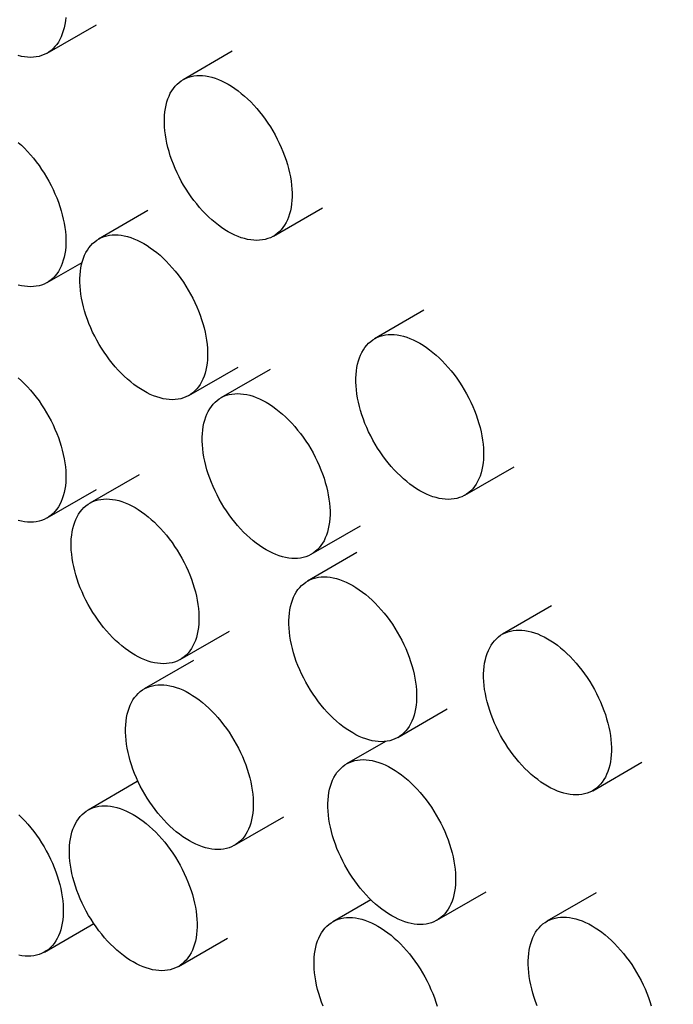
# Model space of a CAD drawing. Header units: millimetres. Extents: x 8 to 874, y 12 to 794.
# Tile 7 of 10: x 779 to 797, y 296 to 323. Entities that reach past the tile are written whole.
import ezdxf

# ---------------------------------------------------------------- set-up
doc = ezdxf.new("R2010")
doc.units = ezdxf.units.MM

msp = doc.modelspace()

# ---------------------------------------------------------------- linework, layer by layer
at = {"color": 7, "linetype": 'Continuous', "lineweight": 30}
for p, q in [((780.099, 322.279), (781.466, 323.068)), ((785.234, 322.329), (783.867, 321.54)), ((782.892, 317.909), (781.525, 317.12)), ((786.373, 317.2), (787.739, 317.989)), ((780.099, 315.914), (781.068, 316.474)), ((790.547, 315.143), (789.181, 314.354)), ((784.03, 312.781), (785.397, 313.57)), ((786.287, 313.504), (784.92, 312.715)), ((791.686, 310.014), (793.053, 310.803)), ((782.65, 310.582), (781.283, 309.793)), ((780.099, 309.382), (781.466, 310.171)), ((787.426, 308.375), (788.792, 309.164)), ((788.688, 308.42), (787.322, 307.631)), ((794.091, 306.943), (792.725, 306.154)), ((783.788, 305.453), (785.155, 306.242)), ((784.157, 305.427), (782.79, 304.638)), ((789.827, 303.292), (791.194, 304.081)), ((789.484, 303.181), (788.404, 302.558)), ((795.23, 301.814), (796.597, 302.603)), ((782.599, 302.066), (781.232, 301.277)), ((785.296, 300.298), (786.662, 301.087)), ((790.909, 298.218), (792.276, 299.007)), ((795.326, 298.979), (793.959, 298.19)), ((789.078, 298.788), (788.022, 298.178)), ((780.027, 297.338), (781.393, 298.127)), ((783.738, 296.937), (785.105, 297.726))]:
    msp.add_line(p, q, dxfattribs=at)
at = {"color": 7, "linetype": 'Continuous', "lineweight": 30, "flags": 128}
for points in [[(780.613, 323.272), (780.603, 323.172), (780.589, 323.076), (780.57, 322.984), (780.547, 322.896), (780.519, 322.811), (780.487, 322.731), (780.451, 322.656), (780.41, 322.585), (780.365, 322.519), (780.316, 322.459), (780.263, 322.403), (780.207, 322.353), (780.146, 322.309), (780.083, 322.27), (780.016, 322.237), (779.946, 322.21), (779.873, 322.189), (779.797, 322.174), (779.719, 322.165), (779.638, 322.162), (779.556, 322.165), (779.471, 322.174), (779.385, 322.189), (779.297, 322.211)], [(785.12, 317.324), (785.029, 317.379), (784.938, 317.44), (784.847, 317.506), (784.758, 317.577), (784.669, 317.652), (784.581, 317.732), (784.495, 317.816), (784.411, 317.905), (784.328, 317.997), (784.247, 318.093), (784.169, 318.193), (784.093, 318.295), (784.021, 318.401), (783.95, 318.508), (783.884, 318.619), (783.82, 318.731), (783.76, 318.845), (783.703, 318.96), (783.65, 319.076), (783.601, 319.194), (783.556, 319.311), (783.515, 319.429), (783.479, 319.547), (783.447, 319.664), (783.419, 319.78), (783.396, 319.896), (783.377, 320.009), (783.363, 320.122), (783.354, 320.232), (783.349, 320.34), (783.349, 320.445), (783.354, 320.548), (783.363, 320.647), (783.377, 320.743), (783.396, 320.835), (783.419, 320.924), (783.447, 321.008), (783.479, 321.088), (783.515, 321.164), (783.556, 321.234), (783.601, 321.3), (783.65, 321.361), (783.703, 321.416), (783.76, 321.466), (783.82, 321.51), (783.884, 321.549), (783.95, 321.582), (784.021, 321.609), (784.093, 321.63), (784.169, 321.645), (784.247, 321.654), (784.328, 321.657), (784.411, 321.654), (784.495, 321.645), (784.581, 321.63), (784.669, 321.609), (784.758, 321.582), (784.847, 321.549), (784.938, 321.51), (785.029, 321.466), (785.12, 321.416), (785.211, 321.36), (785.302, 321.3), (785.393, 321.234), (785.482, 321.163), (785.571, 321.088), (785.659, 321.008), (785.745, 320.924), (785.83, 320.835), (785.912, 320.743), (785.993, 320.647), (786.071, 320.547), (786.147, 320.445), (786.22, 320.339), (786.29, 320.232), (786.357, 320.121), (786.42, 320.009), (786.48, 319.895), (786.537, 319.78), (786.59, 319.664), (786.639, 319.546), (786.684, 319.429), (786.725, 319.311), (786.761, 319.193), (786.793, 319.076), (786.821, 318.96), (786.844, 318.844), (786.863, 318.731), (786.877, 318.618), (786.886, 318.508), (786.891, 318.4), (786.891, 318.295), (786.886, 318.192), (786.877, 318.093), (786.863, 317.997), (786.844, 317.905), (786.821, 317.816), (786.793, 317.732), (786.761, 317.652), (786.725, 317.576), (786.684, 317.506), (786.639, 317.44), (786.59, 317.379), (786.537, 317.324), (786.48, 317.274), (786.42, 317.23), (786.357, 317.191), (786.29, 317.158), (786.22, 317.131), (786.147, 317.11), (786.071, 317.095), (785.993, 317.086), (785.912, 317.083), (785.83, 317.086), (785.745, 317.095), (785.659, 317.11), (785.571, 317.131), (785.482, 317.158), (785.393, 317.191), (785.302, 317.23), (785.211, 317.274), (785.12, 317.324)], [(779.297, 319.802), (779.385, 319.722), (779.471, 319.638), (779.556, 319.549), (779.638, 319.457), (779.719, 319.361), (779.797, 319.261), (779.873, 319.159), (779.946, 319.054), (780.016, 318.946), (780.083, 318.835), (780.146, 318.723), (780.207, 318.609), (780.263, 318.494), (780.316, 318.378), (780.365, 318.261), (780.41, 318.143), (780.451, 318.025), (780.487, 317.907), (780.519, 317.79), (780.547, 317.674), (780.57, 317.559), (780.589, 317.445), (780.603, 317.333), (780.613, 317.222), (780.617, 317.114), (780.617, 317.009), (780.613, 316.907), (780.603, 316.807), (780.589, 316.711), (780.57, 316.619), (780.547, 316.53), (780.519, 316.446), (780.487, 316.366), (780.451, 316.291), (780.41, 316.22), (780.365, 316.154), (780.316, 316.093), (780.263, 316.038), (780.207, 315.988), (780.146, 315.944), (780.083, 315.905), (780.016, 315.872), (779.946, 315.845), (779.873, 315.824), (779.797, 315.809), (779.719, 315.8), (779.638, 315.797), (779.556, 315.8), (779.471, 315.809), (779.385, 315.824), (779.297, 315.845)], [(782.777, 312.905), (782.686, 312.96), (782.595, 313.021), (782.505, 313.086), (782.415, 313.157), (782.326, 313.233), (782.239, 313.313), (782.152, 313.397), (782.068, 313.485), (781.985, 313.578), (781.905, 313.674), (781.827, 313.773), (781.751, 313.876), (781.678, 313.981), (781.608, 314.089), (781.541, 314.199), (781.477, 314.311), (781.417, 314.425), (781.36, 314.541), (781.308, 314.657), (781.259, 314.774), (781.214, 314.892), (781.173, 315.01), (781.136, 315.127), (781.104, 315.244), (781.076, 315.361), (781.053, 315.476), (781.034, 315.59), (781.02, 315.702), (781.011, 315.812), (781.006, 315.92), (781.006, 316.026), (781.011, 316.128), (781.02, 316.228), (781.034, 316.324), (781.053, 316.416), (781.076, 316.504), (781.104, 316.589), (781.136, 316.669), (781.173, 316.744), (781.214, 316.815), (781.259, 316.881), (781.308, 316.941), (781.36, 316.997), (781.417, 317.047), (781.477, 317.091), (781.541, 317.13), (781.608, 317.162), (781.678, 317.19), (781.751, 317.211), (781.827, 317.226), (781.905, 317.235), (781.985, 317.238), (782.068, 317.235), (782.152, 317.226), (782.239, 317.211), (782.326, 317.189), (782.415, 317.162), (782.505, 317.129), (782.595, 317.091), (782.686, 317.046), (782.777, 316.996), (782.869, 316.941), (782.96, 316.88), (783.05, 316.815), (783.14, 316.744), (783.229, 316.669), (783.316, 316.589), (783.402, 316.504), (783.487, 316.416), (783.57, 316.323), (783.65, 316.227), (783.728, 316.128), (783.804, 316.025), (783.877, 315.92), (783.947, 315.812), (784.014, 315.702), (784.078, 315.59), (784.138, 315.476), (784.195, 315.36), (784.247, 315.244), (784.296, 315.127), (784.341, 315.009), (784.382, 314.892), (784.419, 314.774), (784.451, 314.657), (784.479, 314.54), (784.502, 314.425), (784.52, 314.311), (784.534, 314.199), (784.544, 314.089), (784.549, 313.981), (784.549, 313.875), (784.544, 313.773), (784.534, 313.674), (784.52, 313.578), (784.502, 313.485), (784.479, 313.397), (784.451, 313.312), (784.419, 313.232), (784.382, 313.157), (784.341, 313.086), (784.296, 313.021), (784.247, 312.96), (784.195, 312.905), (784.138, 312.855), (784.078, 312.81), (784.014, 312.772), (783.947, 312.739), (783.877, 312.712), (783.804, 312.691), (783.728, 312.675), (783.65, 312.666), (783.57, 312.663), (783.487, 312.666), (783.402, 312.675), (783.316, 312.691), (783.229, 312.712), (783.14, 312.739), (783.05, 312.772), (782.96, 312.81), (782.869, 312.855), (782.777, 312.905)], [(790.433, 310.138), (790.342, 310.193), (790.251, 310.254), (790.161, 310.32), (790.071, 310.39), (789.982, 310.466), (789.895, 310.546), (789.808, 310.63), (789.724, 310.719), (789.641, 310.811), (789.561, 310.907), (789.483, 311.006), (789.407, 311.109), (789.334, 311.214), (789.264, 311.322), (789.197, 311.432), (789.133, 311.544), (789.073, 311.658), (789.016, 311.774), (788.963, 311.89), (788.914, 312.007), (788.87, 312.125), (788.829, 312.243), (788.792, 312.36), (788.76, 312.477), (788.732, 312.594), (788.709, 312.709), (788.69, 312.823), (788.676, 312.935), (788.667, 313.045), (788.662, 313.153), (788.662, 313.259), (788.667, 313.361), (788.676, 313.461), (788.69, 313.557), (788.709, 313.649), (788.732, 313.737), (788.76, 313.822), (788.792, 313.902), (788.829, 313.977), (788.87, 314.048), (788.914, 314.114), (788.963, 314.174), (789.016, 314.23), (789.073, 314.28), (789.133, 314.324), (789.197, 314.363), (789.264, 314.395), (789.334, 314.423), (789.407, 314.444), (789.483, 314.459), (789.561, 314.468), (789.641, 314.471), (789.724, 314.468), (789.808, 314.459), (789.895, 314.444), (789.982, 314.422), (790.071, 314.395), (790.161, 314.362), (790.251, 314.324), (790.342, 314.279), (790.433, 314.229), (790.525, 314.174), (790.616, 314.113), (790.706, 314.048), (790.796, 313.977), (790.885, 313.902), (790.972, 313.822), (791.058, 313.737), (791.143, 313.649), (791.225, 313.556), (791.306, 313.46), (791.384, 313.361), (791.46, 313.258), (791.533, 313.153), (791.603, 313.045), (791.67, 312.935), (791.734, 312.823), (791.794, 312.709), (791.85, 312.594), (791.903, 312.477), (791.952, 312.36), (791.997, 312.242), (792.038, 312.125), (792.075, 312.007), (792.107, 311.89), (792.134, 311.773), (792.158, 311.658), (792.176, 311.544), (792.19, 311.432), (792.2, 311.322), (792.204, 311.214), (792.204, 311.108), (792.2, 311.006), (792.19, 310.907), (792.176, 310.811), (792.158, 310.718), (792.134, 310.63), (792.107, 310.545), (792.075, 310.465), (792.038, 310.39), (791.997, 310.319), (791.952, 310.254), (791.903, 310.193), (791.85, 310.138), (791.794, 310.088), (791.734, 310.043), (791.67, 310.005), (791.603, 309.972), (791.533, 309.945), (791.46, 309.924), (791.384, 309.908), (791.306, 309.899), (791.225, 309.896), (791.143, 309.899), (791.058, 309.908), (790.972, 309.924), (790.885, 309.945), (790.796, 309.972), (790.706, 310.005), (790.616, 310.043), (790.525, 310.088), (790.433, 310.138)], [(779.297, 313.27), (779.385, 313.19), (779.471, 313.105), (779.556, 313.017), (779.638, 312.925), (779.719, 312.829), (779.797, 312.729), (779.873, 312.627), (779.946, 312.521), (780.016, 312.413), (780.083, 312.303), (780.146, 312.191), (780.207, 312.077), (780.263, 311.962), (780.316, 311.845), (780.365, 311.728), (780.41, 311.611), (780.451, 311.493), (780.487, 311.375), (780.519, 311.258), (780.547, 311.142), (780.57, 311.026), (780.589, 310.912), (780.603, 310.8), (780.613, 310.69), (780.617, 310.582), (780.617, 310.477), (780.613, 310.374), (780.603, 310.275), (780.589, 310.179), (780.57, 310.086), (780.547, 309.998), (780.519, 309.914), (780.487, 309.834), (780.451, 309.758), (780.41, 309.688), (780.365, 309.622), (780.316, 309.561), (780.263, 309.506), (780.207, 309.456), (780.146, 309.412), (780.083, 309.373), (780.016, 309.34), (779.946, 309.313), (779.873, 309.292), (779.797, 309.277), (779.719, 309.268), (779.638, 309.265), (779.556, 309.268), (779.471, 309.277), (779.385, 309.292), (779.297, 309.313)], [(786.173, 308.499), (786.082, 308.554), (785.991, 308.615), (785.9, 308.681), (785.811, 308.751), (785.722, 308.827), (785.634, 308.907), (785.548, 308.991), (785.464, 309.08), (785.381, 309.172), (785.3, 309.268), (785.222, 309.367), (785.146, 309.47), (785.073, 309.575), (785.003, 309.683), (784.936, 309.793), (784.873, 309.906), (784.813, 310.02), (784.756, 310.135), (784.703, 310.251), (784.654, 310.368), (784.609, 310.486), (784.568, 310.604), (784.532, 310.721), (784.5, 310.839), (784.472, 310.955), (784.449, 311.07), (784.43, 311.184), (784.416, 311.296), (784.407, 311.407), (784.402, 311.514), (784.402, 311.62), (784.407, 311.722), (784.416, 311.822), (784.43, 311.918), (784.449, 312.01), (784.472, 312.099), (784.5, 312.183), (784.532, 312.263), (784.568, 312.338), (784.609, 312.409), (784.654, 312.475), (784.703, 312.535), (784.756, 312.591), (784.813, 312.641), (784.873, 312.685), (784.936, 312.724), (785.003, 312.757), (785.073, 312.784), (785.146, 312.805), (785.222, 312.82), (785.3, 312.829), (785.381, 312.832), (785.464, 312.829), (785.548, 312.82), (785.634, 312.805), (785.722, 312.784), (785.811, 312.757), (785.9, 312.724), (785.991, 312.685), (786.082, 312.641), (786.173, 312.591), (786.264, 312.535), (786.355, 312.475), (786.446, 312.409), (786.535, 312.338), (786.624, 312.263), (786.712, 312.183), (786.798, 312.098), (786.882, 312.01), (786.965, 311.917), (787.046, 311.821), (787.124, 311.722), (787.2, 311.62), (787.273, 311.514), (787.343, 311.406), (787.41, 311.296), (787.473, 311.184), (787.533, 311.07), (787.59, 310.955), (787.643, 310.838), (787.692, 310.721), (787.737, 310.603), (787.778, 310.486), (787.814, 310.368), (787.846, 310.251), (787.874, 310.134), (787.897, 310.019), (787.916, 309.905), (787.93, 309.793), (787.939, 309.683), (787.944, 309.575), (787.944, 309.47), (787.939, 309.367), (787.93, 309.268), (787.916, 309.172), (787.897, 309.079), (787.874, 308.991), (787.846, 308.907), (787.814, 308.827), (787.778, 308.751), (787.737, 308.68), (787.692, 308.615), (787.643, 308.554), (787.59, 308.499), (787.533, 308.449), (787.473, 308.404), (787.41, 308.366), (787.343, 308.333), (787.273, 308.306), (787.2, 308.285), (787.124, 308.27), (787.046, 308.26), (786.965, 308.257), (786.882, 308.26), (786.798, 308.27), (786.712, 308.285), (786.624, 308.306), (786.535, 308.333), (786.446, 308.366), (786.355, 308.405), (786.264, 308.449), (786.173, 308.499)], [(782.536, 305.577), (782.444, 305.632), (782.354, 305.693), (782.263, 305.759), (782.173, 305.829), (782.085, 305.905), (781.997, 305.985), (781.911, 306.069), (781.826, 306.158), (781.744, 306.25), (781.663, 306.346), (781.585, 306.446), (781.509, 306.548), (781.436, 306.653), (781.366, 306.761), (781.299, 306.872), (781.235, 306.984), (781.175, 307.098), (781.119, 307.213), (781.066, 307.329), (781.017, 307.447), (780.972, 307.564), (780.931, 307.682), (780.895, 307.8), (780.862, 307.917), (780.835, 308.033), (780.811, 308.148), (780.793, 308.262), (780.779, 308.374), (780.769, 308.485), (780.765, 308.593), (780.765, 308.698), (780.769, 308.8), (780.779, 308.9), (780.793, 308.996), (780.811, 309.088), (780.835, 309.177), (780.862, 309.261), (780.895, 309.341), (780.931, 309.416), (780.972, 309.487), (781.017, 309.553), (781.066, 309.614), (781.119, 309.669), (781.175, 309.719), (781.235, 309.763), (781.299, 309.802), (781.366, 309.835), (781.436, 309.862), (781.509, 309.883), (781.585, 309.898), (781.663, 309.907), (781.744, 309.91), (781.826, 309.907), (781.911, 309.898), (781.997, 309.883), (782.085, 309.862), (782.173, 309.835), (782.263, 309.802), (782.354, 309.763), (782.444, 309.719), (782.536, 309.669), (782.627, 309.613), (782.718, 309.553), (782.808, 309.487), (782.898, 309.416), (782.987, 309.341), (783.074, 309.261), (783.161, 309.176), (783.245, 309.088), (783.328, 308.996), (783.408, 308.9), (783.487, 308.8), (783.562, 308.698), (783.635, 308.592), (783.705, 308.484), (783.772, 308.374), (783.836, 308.262), (783.896, 308.148), (783.953, 308.033), (784.006, 307.916), (784.055, 307.799), (784.1, 307.682), (784.14, 307.564), (784.177, 307.446), (784.209, 307.329), (784.237, 307.213), (784.26, 307.097), (784.279, 306.983), (784.293, 306.871), (784.302, 306.761), (784.307, 306.653), (784.307, 306.548), (784.302, 306.445), (784.293, 306.346), (784.279, 306.25), (784.26, 306.158), (784.237, 306.069), (784.209, 305.985), (784.177, 305.905), (784.14, 305.829), (784.1, 305.759), (784.055, 305.693), (784.006, 305.632), (783.953, 305.577), (783.896, 305.527), (783.836, 305.483), (783.772, 305.444), (783.705, 305.411), (783.635, 305.384), (783.562, 305.363), (783.487, 305.348), (783.408, 305.339), (783.328, 305.336), (783.245, 305.339), (783.161, 305.348), (783.074, 305.363), (782.987, 305.384), (782.898, 305.411), (782.808, 305.444), (782.718, 305.483), (782.627, 305.527), (782.536, 305.577)], [(788.574, 303.416), (788.483, 303.471), (788.392, 303.532), (788.302, 303.597), (788.212, 303.668), (788.123, 303.744), (788.035, 303.824), (787.949, 303.908), (787.865, 303.996), (787.782, 304.089), (787.702, 304.185), (787.623, 304.284), (787.548, 304.387), (787.475, 304.492), (787.405, 304.6), (787.338, 304.71), (787.274, 304.822), (787.214, 304.936), (787.157, 305.052), (787.104, 305.168), (787.055, 305.285), (787.01, 305.403), (786.97, 305.521), (786.933, 305.638), (786.901, 305.755), (786.873, 305.872), (786.85, 305.987), (786.831, 306.101), (786.817, 306.213), (786.808, 306.323), (786.803, 306.431), (786.803, 306.537), (786.808, 306.639), (786.817, 306.739), (786.831, 306.835), (786.85, 306.927), (786.873, 307.015), (786.901, 307.1), (786.933, 307.18), (786.97, 307.255), (787.01, 307.326), (787.055, 307.392), (787.104, 307.452), (787.157, 307.508), (787.214, 307.557), (787.274, 307.602), (787.338, 307.641), (787.405, 307.673), (787.475, 307.701), (787.548, 307.722), (787.623, 307.737), (787.702, 307.746), (787.782, 307.749), (787.865, 307.746), (787.949, 307.737), (788.035, 307.722), (788.123, 307.7), (788.212, 307.673), (788.302, 307.64), (788.392, 307.602), (788.483, 307.557), (788.574, 307.507), (788.665, 307.452), (788.756, 307.391), (788.847, 307.326), (788.937, 307.255), (789.025, 307.18), (789.113, 307.099), (789.199, 307.015), (789.284, 306.927), (789.366, 306.834), (789.447, 306.738), (789.525, 306.639), (789.601, 306.536), (789.674, 306.431), (789.744, 306.323), (789.811, 306.213), (789.874, 306.101), (789.935, 305.987), (789.991, 305.871), (790.044, 305.755), (790.093, 305.638), (790.138, 305.52), (790.179, 305.403), (790.215, 305.285), (790.248, 305.168), (790.275, 305.051), (790.299, 304.936), (790.317, 304.822), (790.331, 304.71), (790.341, 304.6), (790.345, 304.492), (790.345, 304.386), (790.341, 304.284), (790.331, 304.185), (790.317, 304.089), (790.299, 303.996), (790.275, 303.908), (790.248, 303.823), (790.215, 303.743), (790.179, 303.668), (790.138, 303.597), (790.093, 303.532), (790.044, 303.471), (789.991, 303.416), (789.935, 303.366), (789.874, 303.321), (789.811, 303.283), (789.744, 303.25), (789.674, 303.223), (789.601, 303.202), (789.525, 303.186), (789.447, 303.177), (789.366, 303.174), (789.284, 303.177), (789.199, 303.186), (789.113, 303.202), (789.025, 303.223), (788.937, 303.25), (788.847, 303.283), (788.756, 303.321), (788.665, 303.366), (788.574, 303.416)], [(793.977, 301.938), (793.886, 301.994), (793.795, 302.054), (793.705, 302.12), (793.615, 302.191), (793.526, 302.266), (793.438, 302.346), (793.352, 302.431), (793.268, 302.519), (793.185, 302.612), (793.105, 302.708), (793.026, 302.807), (792.951, 302.909), (792.878, 303.015), (792.808, 303.123), (792.741, 303.233), (792.677, 303.345), (792.617, 303.459), (792.56, 303.574), (792.507, 303.691), (792.458, 303.808), (792.413, 303.926), (792.373, 304.043), (792.336, 304.161), (792.304, 304.278), (792.276, 304.394), (792.253, 304.51), (792.234, 304.624), (792.22, 304.736), (792.211, 304.846), (792.206, 304.954), (792.206, 305.059), (792.211, 305.162), (792.22, 305.261), (792.234, 305.357), (792.253, 305.45), (792.276, 305.538), (792.304, 305.622), (792.336, 305.702), (792.373, 305.778), (792.413, 305.849), (792.458, 305.914), (792.507, 305.975), (792.56, 306.03), (792.617, 306.08), (792.677, 306.125), (792.741, 306.163), (792.808, 306.196), (792.878, 306.223), (792.951, 306.244), (793.026, 306.259), (793.105, 306.268), (793.185, 306.272), (793.268, 306.268), (793.352, 306.259), (793.438, 306.244), (793.526, 306.223), (793.615, 306.196), (793.705, 306.163), (793.795, 306.124), (793.886, 306.08), (793.977, 306.03), (794.068, 305.975), (794.159, 305.914), (794.25, 305.848), (794.34, 305.778), (794.428, 305.702), (794.516, 305.622), (794.602, 305.538), (794.687, 305.449), (794.769, 305.357), (794.85, 305.261), (794.928, 305.162), (795.004, 305.059), (795.077, 304.954), (795.147, 304.846), (795.214, 304.736), (795.277, 304.623), (795.338, 304.509), (795.394, 304.394), (795.447, 304.278), (795.496, 304.161), (795.541, 304.043), (795.582, 303.925), (795.618, 303.808), (795.651, 303.69), (795.678, 303.574), (795.702, 303.459), (795.72, 303.345), (795.734, 303.233), (795.744, 303.122), (795.748, 303.015), (795.748, 302.909), (795.744, 302.807), (795.734, 302.707), (795.72, 302.611), (795.702, 302.519), (795.678, 302.43), (795.651, 302.346), (795.618, 302.266), (795.582, 302.191), (795.541, 302.12), (795.496, 302.054), (795.447, 301.994), (795.394, 301.938), (795.338, 301.888), (795.277, 301.844), (795.214, 301.805), (795.147, 301.772), (795.077, 301.745), (795.004, 301.724), (794.928, 301.709), (794.85, 301.7), (794.769, 301.697), (794.687, 301.7), (794.602, 301.709), (794.516, 301.724), (794.428, 301.745), (794.34, 301.772), (794.25, 301.805), (794.159, 301.844), (794.068, 301.888), (793.977, 301.938)], [(784.043, 300.422), (783.952, 300.477), (783.861, 300.538), (783.77, 300.604), (783.681, 300.675), (783.592, 300.75), (783.504, 300.83), (783.418, 300.914), (783.334, 301.003), (783.251, 301.095), (783.17, 301.191), (783.092, 301.291), (783.016, 301.393), (782.944, 301.498), (782.873, 301.606), (782.807, 301.717), (782.743, 301.829), (782.683, 301.943), (782.626, 302.058), (782.573, 302.174), (782.524, 302.292), (782.479, 302.409), (782.438, 302.527), (782.402, 302.645), (782.37, 302.762), (782.342, 302.878), (782.319, 302.993), (782.3, 303.107), (782.286, 303.22), (782.277, 303.33), (782.272, 303.438), (782.272, 303.543), (782.277, 303.646), (782.286, 303.745), (782.3, 303.841), (782.319, 303.933), (782.342, 304.022), (782.37, 304.106), (782.402, 304.186), (782.438, 304.262), (782.479, 304.332), (782.524, 304.398), (782.573, 304.459), (782.626, 304.514), (782.683, 304.564), (782.743, 304.608), (782.807, 304.647), (782.873, 304.68), (782.944, 304.707), (783.016, 304.728), (783.092, 304.743), (783.17, 304.752), (783.251, 304.755), (783.334, 304.752), (783.418, 304.743), (783.504, 304.728), (783.592, 304.707), (783.681, 304.68), (783.77, 304.647), (783.861, 304.608), (783.952, 304.564), (784.043, 304.514), (784.134, 304.458), (784.225, 304.398), (784.316, 304.332), (784.405, 304.261), (784.494, 304.186), (784.582, 304.106), (784.668, 304.022), (784.753, 303.933), (784.835, 303.841), (784.916, 303.745), (784.994, 303.645), (785.07, 303.543), (785.143, 303.437), (785.213, 303.329), (785.28, 303.219), (785.343, 303.107), (785.403, 302.993), (785.46, 302.878), (785.513, 302.761), (785.562, 302.644), (785.607, 302.527), (785.648, 302.409), (785.684, 302.291), (785.716, 302.174), (785.744, 302.058), (785.767, 301.942), (785.786, 301.829), (785.8, 301.716), (785.809, 301.606), (785.814, 301.498), (785.814, 301.393), (785.809, 301.29), (785.8, 301.191), (785.786, 301.095), (785.767, 301.003), (785.744, 300.914), (785.716, 300.83), (785.684, 300.75), (785.648, 300.674), (785.607, 300.604), (785.562, 300.538), (785.513, 300.477), (785.46, 300.422), (785.403, 300.372), (785.343, 300.328), (785.28, 300.289), (785.213, 300.256), (785.143, 300.229), (785.07, 300.208), (784.994, 300.193), (784.916, 300.184), (784.835, 300.181), (784.753, 300.184), (784.668, 300.193), (784.582, 300.208), (784.494, 300.229), (784.405, 300.256), (784.316, 300.289), (784.225, 300.328), (784.134, 300.372), (784.043, 300.422)], [(789.657, 298.342), (789.566, 298.397), (789.475, 298.458), (789.384, 298.524), (789.294, 298.594), (789.206, 298.67), (789.118, 298.75), (789.032, 298.834), (788.947, 298.923), (788.865, 299.015), (788.784, 299.111), (788.706, 299.21), (788.63, 299.313), (788.557, 299.418), (788.487, 299.526), (788.42, 299.636), (788.357, 299.749), (788.296, 299.862), (788.24, 299.978), (788.187, 300.094), (788.138, 300.211), (788.093, 300.329), (788.052, 300.447), (788.016, 300.564), (787.983, 300.682), (787.956, 300.798), (787.932, 300.913), (787.914, 301.027), (787.9, 301.139), (787.89, 301.249), (787.886, 301.357), (787.886, 301.463), (787.89, 301.565), (787.9, 301.665), (787.914, 301.761), (787.932, 301.853), (787.956, 301.941), (787.983, 302.026), (788.016, 302.106), (788.052, 302.181), (788.093, 302.252), (788.138, 302.318), (788.187, 302.378), (788.24, 302.434), (788.296, 302.484), (788.357, 302.528), (788.42, 302.567), (788.487, 302.6), (788.557, 302.627), (788.63, 302.648), (788.706, 302.663), (788.784, 302.672), (788.865, 302.675), (788.947, 302.672), (789.032, 302.663), (789.118, 302.648), (789.206, 302.627), (789.294, 302.599), (789.384, 302.567), (789.475, 302.528), (789.566, 302.483), (789.657, 302.434), (789.748, 302.378), (789.839, 302.318), (789.929, 302.252), (790.019, 302.181), (790.108, 302.106), (790.196, 302.026), (790.282, 301.941), (790.366, 301.853), (790.449, 301.76), (790.529, 301.664), (790.608, 301.565), (790.683, 301.462), (790.756, 301.357), (790.826, 301.249), (790.893, 301.139), (790.957, 301.027), (791.017, 300.913), (791.074, 300.798), (791.127, 300.681), (791.176, 300.564), (791.221, 300.446), (791.261, 300.329), (791.298, 300.211), (791.33, 300.094), (791.358, 299.977), (791.381, 299.862), (791.4, 299.748), (791.414, 299.636), (791.423, 299.526), (791.428, 299.418), (791.428, 299.313), (791.423, 299.21), (791.414, 299.111), (791.4, 299.015), (791.381, 298.922), (791.358, 298.834), (791.33, 298.75), (791.298, 298.67), (791.261, 298.594), (791.221, 298.523), (791.176, 298.458), (791.127, 298.397), (791.074, 298.342), (791.017, 298.292), (790.957, 298.247), (790.893, 298.209), (790.826, 298.176), (790.756, 298.149), (790.683, 298.128), (790.608, 298.113), (790.529, 298.103), (790.449, 298.1), (790.366, 298.103), (790.282, 298.113), (790.196, 298.128), (790.108, 298.149), (790.019, 298.176), (789.929, 298.209), (789.839, 298.247), (789.748, 298.292), (789.657, 298.342)], [(782.485, 297.061), (782.394, 297.116), (782.303, 297.177), (782.213, 297.243), (782.123, 297.313), (782.034, 297.389), (781.946, 297.469), (781.86, 297.553), (781.776, 297.642), (781.693, 297.734), (781.613, 297.83), (781.534, 297.929), (781.459, 298.032), (781.386, 298.137), (781.316, 298.245), (781.249, 298.355), (781.185, 298.468), (781.125, 298.582), (781.068, 298.697), (781.015, 298.813), (780.966, 298.93), (780.921, 299.048), (780.881, 299.166), (780.844, 299.283), (780.812, 299.401), (780.784, 299.517), (780.761, 299.632), (780.742, 299.746), (780.728, 299.858), (780.719, 299.969), (780.714, 300.076), (780.714, 300.182), (780.719, 300.284), (780.728, 300.384), (780.742, 300.48), (780.761, 300.572), (780.784, 300.661), (780.812, 300.745), (780.844, 300.825), (780.881, 300.9), (780.921, 300.971), (780.966, 301.037), (781.015, 301.097), (781.068, 301.153), (781.125, 301.203), (781.185, 301.247), (781.249, 301.286), (781.316, 301.319), (781.386, 301.346), (781.459, 301.367), (781.534, 301.382), (781.613, 301.391), (781.693, 301.394), (781.776, 301.391), (781.86, 301.382), (781.946, 301.367), (782.034, 301.346), (782.123, 301.319), (782.213, 301.286), (782.303, 301.247), (782.394, 301.203), (782.485, 301.153), (782.576, 301.097), (782.667, 301.037), (782.758, 300.971), (782.848, 300.9), (782.936, 300.825), (783.024, 300.745), (783.11, 300.66), (783.195, 300.572), (783.277, 300.479), (783.358, 300.383), (783.436, 300.284), (783.512, 300.182), (783.585, 300.076), (783.655, 299.968), (783.722, 299.858), (783.785, 299.746), (783.846, 299.632), (783.902, 299.517), (783.955, 299.4), (784.004, 299.283), (784.049, 299.165), (784.09, 299.048), (784.126, 298.93), (784.158, 298.813), (784.186, 298.696), (784.209, 298.581), (784.228, 298.467), (784.242, 298.355), (784.252, 298.245), (784.256, 298.137), (784.256, 298.032), (784.252, 297.929), (784.242, 297.83), (784.228, 297.734), (784.209, 297.641), (784.186, 297.553), (784.158, 297.469), (784.126, 297.389), (784.09, 297.313), (784.049, 297.242), (784.004, 297.177), (783.955, 297.116), (783.902, 297.061), (783.846, 297.011), (783.785, 296.966), (783.722, 296.928), (783.655, 296.895), (783.585, 296.868), (783.512, 296.847), (783.436, 296.832), (783.358, 296.822), (783.277, 296.819), (783.195, 296.822), (783.11, 296.832), (783.024, 296.847), (782.936, 296.868), (782.848, 296.895), (782.758, 296.928), (782.667, 296.967), (782.576, 297.011), (782.485, 297.061)], [(779.313, 301.146), (779.4, 301.062), (779.484, 300.973), (779.567, 300.881), (779.647, 300.785), (779.725, 300.685), (779.801, 300.583), (779.874, 300.478), (779.944, 300.37), (780.011, 300.259), (780.075, 300.147), (780.135, 300.033), (780.192, 299.918), (780.245, 299.802), (780.294, 299.684), (780.338, 299.567), (780.379, 299.449), (780.416, 299.331), (780.448, 299.214), (780.476, 299.098), (780.499, 298.983), (780.518, 298.869), (780.532, 298.757), (780.541, 298.646), (780.546, 298.538), (780.546, 298.433), (780.541, 298.331), (780.532, 298.231), (780.518, 298.135), (780.499, 298.043), (780.476, 297.954), (780.448, 297.87), (780.416, 297.79), (780.379, 297.715), (780.338, 297.644), (780.294, 297.578), (780.245, 297.517), (780.192, 297.462), (780.135, 297.412), (780.075, 297.368), (780.011, 297.329), (779.944, 297.296), (779.874, 297.269), (779.801, 297.248), (779.725, 297.233), (779.647, 297.224), (779.567, 297.221), (779.484, 297.224), (779.4, 297.233), (779.313, 297.248)], [(787.756, 295.832), (787.711, 295.95), (787.67, 296.067), (787.633, 296.185), (787.601, 296.302), (787.573, 296.418), (787.55, 296.534), (787.531, 296.648), (787.517, 296.76), (787.508, 296.87), (787.503, 296.978), (787.503, 297.083), (787.508, 297.186), (787.517, 297.285), (787.531, 297.381), (787.55, 297.474), (787.573, 297.562), (787.601, 297.646), (787.633, 297.726), (787.67, 297.802), (787.711, 297.873), (787.756, 297.938), (787.804, 297.999), (787.857, 298.054), (787.914, 298.104), (787.974, 298.149), (788.038, 298.187), (788.105, 298.22), (788.175, 298.247), (788.248, 298.268), (788.324, 298.283), (788.402, 298.293), (788.482, 298.296), (788.565, 298.292), (788.649, 298.283), (788.736, 298.268), (788.823, 298.247), (788.912, 298.22), (789.002, 298.187), (789.092, 298.148), (789.183, 298.104), (789.274, 298.054), (789.366, 297.999), (789.457, 297.938), (789.547, 297.872), (789.637, 297.802), (789.726, 297.726), (789.813, 297.646), (789.899, 297.562), (789.984, 297.473), (790.067, 297.381), (790.147, 297.285), (790.225, 297.186), (790.301, 297.083), (790.374, 296.978), (790.444, 296.87), (790.511, 296.76), (790.575, 296.647), (790.635, 296.533), (790.691, 296.418), (790.744, 296.302), (790.793, 296.185), (790.838, 296.067), (790.879, 295.949), (790.916, 295.832)], [(793.693, 295.844), (793.648, 295.961), (793.607, 296.079), (793.571, 296.197), (793.539, 296.314), (793.511, 296.43), (793.488, 296.546), (793.469, 296.66), (793.455, 296.772), (793.446, 296.882), (793.441, 296.99), (793.441, 297.095), (793.446, 297.198), (793.455, 297.297), (793.469, 297.393), (793.488, 297.486), (793.511, 297.574), (793.539, 297.658), (793.571, 297.738), (793.607, 297.814), (793.648, 297.885), (793.693, 297.95), (793.742, 298.011), (793.795, 298.066), (793.852, 298.116), (793.912, 298.161), (793.976, 298.199), (794.042, 298.232), (794.113, 298.259), (794.185, 298.28), (794.261, 298.295), (794.339, 298.304), (794.42, 298.307), (794.503, 298.304), (794.587, 298.295), (794.673, 298.28), (794.761, 298.259), (794.85, 298.232), (794.939, 298.199), (795.03, 298.16), (795.121, 298.116), (795.212, 298.066), (795.303, 298.011), (795.394, 297.95), (795.485, 297.884), (795.574, 297.814), (795.663, 297.738), (795.751, 297.658), (795.837, 297.574), (795.922, 297.485), (796.004, 297.393), (796.085, 297.297), (796.163, 297.198), (796.239, 297.095), (796.312, 296.99), (796.382, 296.882), (796.449, 296.772), (796.512, 296.659), (796.572, 296.545), (796.629, 296.43), (796.682, 296.314), (796.731, 296.197), (796.776, 296.079), (796.817, 295.961), (796.853, 295.844)]]:
    msp.add_lwpolyline(points, dxfattribs=at)
at = {"color": 7, "linetype": 'Continuous', "lineweight": 30}
for points, knots in [([(814.301, 291.378), (814.303, 291.379), (814.38, 291.423), (814.53, 291.513), (814.75, 291.65), (814.967, 291.793), (815.181, 291.94), (815.391, 292.093), (815.599, 292.25), (815.803, 292.412), (816.004, 292.58), (816.201, 292.752), (816.395, 292.929), (816.586, 293.111), (816.774, 293.298), (816.958, 293.49), (817.139, 293.687), (817.316, 293.888), (817.489, 294.094), (817.659, 294.305), (817.825, 294.521), (817.988, 294.741), (818.147, 294.966), (818.302, 295.196), (818.453, 295.43), (818.601, 295.668), (818.745, 295.911), (818.884, 296.159), (819.02, 296.411), (819.152, 296.667), (819.279, 296.928), (819.403, 297.192), (819.522, 297.461), (819.637, 297.734), (819.749, 298.012), (819.855, 298.293), (819.958, 298.578), (820.056, 298.866), (820.15, 299.159), (820.24, 299.455), (820.325, 299.755), (820.406, 300.059), (820.483, 300.366), (820.555, 300.676), (820.623, 300.99), (820.686, 301.307), (820.745, 301.627), (820.799, 301.951), (820.849, 302.277), (820.894, 302.606), (820.935, 302.938), (820.972, 303.273), (821.004, 303.611), (821.031, 303.951), (821.054, 304.294), (821.073, 304.64), (821.087, 304.987), (821.097, 305.337), (821.102, 305.69), (821.103, 306.045), (821.099, 306.401), (821.091, 306.76), (821.079, 307.121), (821.062, 307.483), (821.04, 307.848), (821.015, 308.214), (820.985, 308.582), (820.95, 308.951), (820.912, 309.322), (820.869, 309.695), (820.821, 310.069), (820.77, 310.444), (820.714, 310.82), (820.654, 311.198), (820.589, 311.577), (820.521, 311.957), (820.448, 312.337), (820.371, 312.719), (820.29, 313.101), (820.205, 313.484), (820.116, 313.868), (820.022, 314.253), (819.925, 314.638), (819.823, 315.023), (819.718, 315.409), (819.608, 315.795), (819.495, 316.181), (819.377, 316.568), (819.256, 316.955), (819.131, 317.341), (819.002, 317.728), (818.869, 318.114), (818.732, 318.501), (818.591, 318.887), (818.447, 319.272), (818.299, 319.658), (818.148, 320.042), (817.992, 320.427), (817.833, 320.81), (817.671, 321.193), (817.505, 321.575), (817.335, 321.957), (817.162, 322.337), (816.986, 322.717), (816.806, 323.095), (816.622, 323.472), (816.436, 323.848), (816.246, 324.223), (816.052, 324.596), (815.856, 324.969), (815.656, 325.339), (815.453, 325.708), (815.247, 326.076), (815.038, 326.441), (814.826, 326.805), (814.611, 327.167), (814.393, 327.528), (814.172, 327.886), (813.948, 328.242), (813.721, 328.596), (813.492, 328.948), (813.26, 329.298), (813.025, 329.645), (812.787, 329.99), (812.547, 330.333), (812.304, 330.673), (812.058, 331.011), (811.811, 331.346), (811.56, 331.678), (811.308, 332.007), (811.053, 332.334), (810.795, 332.658), (810.536, 332.979), (810.274, 333.296), (810.01, 333.611), (809.744, 333.923), (809.475, 334.231), (809.205, 334.536), (808.933, 334.838), (808.659, 335.136), (808.383, 335.431), (808.105, 335.723), (807.826, 336.011), (807.544, 336.295), (807.262, 336.576), (806.977, 336.853), (806.691, 337.126), (806.403, 337.395), (806.114, 337.661), (805.823, 337.922), (805.531, 338.18), (805.238, 338.433), (804.944, 338.683), (804.648, 338.928), (804.351, 339.169), (804.053, 339.406), (803.754, 339.638), (803.454, 339.866), (803.152, 340.09), (802.85, 340.309), (802.548, 340.523), (802.244, 340.733), (801.94, 340.939), (801.635, 341.14), (801.329, 341.336), (801.023, 341.527), (800.716, 341.714), (800.409, 341.895), (800.101, 342.072), (799.793, 342.244), (799.485, 342.411), (799.176, 342.573), (798.867, 342.73), (798.559, 342.881), (798.25, 343.028), (797.941, 343.169), (797.632, 343.305), (797.323, 343.436), (797.015, 343.562), (796.707, 343.682), (796.399, 343.797), (796.092, 343.906), (795.785, 344.01), (795.479, 344.108), (795.173, 344.201), (794.868, 344.289), (794.564, 344.37), (794.26, 344.447), (793.958, 344.517), (793.656, 344.582), (793.356, 344.642), (793.057, 344.695), (792.759, 344.743), (792.462, 344.786), (792.167, 344.822), (791.873, 344.853), (791.58, 344.878), (791.29, 344.898), (791.001, 344.912), (790.713, 344.92), (790.428, 344.922), (790.144, 344.919), (789.862, 344.91), (789.583, 344.895), (789.305, 344.875), (789.03, 344.849), (788.756, 344.818), (788.485, 344.781), (788.217, 344.738), (787.95, 344.69), (787.687, 344.636), (787.425, 344.577), (787.166, 344.513), (786.91, 344.443), (786.656, 344.368), (786.405, 344.287), (786.157, 344.201), (785.911, 344.109), (785.668, 344.013), (785.428, 343.911), (785.191, 343.804), (784.956, 343.691), (784.725, 343.574), (784.507, 343.457), (784.369, 343.378), (784.305, 343.341)], [0, 0, 0, 0, 0.000113, 0.004401, 0.00869, 0.012979, 0.017269, 0.021561, 0.025855, 0.030154, 0.034456, 0.038763, 0.043075, 0.047393, 0.051718, 0.056049, 0.060389, 0.064736, 0.069091, 0.073455, 0.077828, 0.082209, 0.086601, 0.091001, 0.095411, 0.099831, 0.10426, 0.108699, 0.113147, 0.117604, 0.122069, 0.126544, 0.131027, 0.135518, 0.140017, 0.144523, 0.149037, 0.153557, 0.158083, 0.162616, 0.167153, 0.171696, 0.176244, 0.180796, 0.185352, 0.189912, 0.194474, 0.19904, 0.203608, 0.208178, 0.212751, 0.217325, 0.2219, 0.226476, 0.231054, 0.235632, 0.24021, 0.244789, 0.249368, 0.253946, 0.258525, 0.263103, 0.267681, 0.272258, 0.276834, 0.28141, 0.285985, 0.290559, 0.295132, 0.299704, 0.304275, 0.308845, 0.313414, 0.317982, 0.322549, 0.327115, 0.331679, 0.336243, 0.340806, 0.345367, 0.349927, 0.354487, 0.359045, 0.363602, 0.368158, 0.372714, 0.377268, 0.381821, 0.386374, 0.390925, 0.395476, 0.400026, 0.404575, 0.409124, 0.413671, 0.418218, 0.422765, 0.42731, 0.431855, 0.4364, 0.440944, 0.445487, 0.450031, 0.454573, 0.459116, 0.463658, 0.468199, 0.472741, 0.477282, 0.481823, 0.486364, 0.490905, 0.495445, 0.499986, 0.504527, 0.509067, 0.513608, 0.518149, 0.52269, 0.527231, 0.531772, 0.536314, 0.540856, 0.545398, 0.54994, 0.554483, 0.559027, 0.56357, 0.568115, 0.572659, 0.577205, 0.581751, 0.586297, 0.590845, 0.595393, 0.599941, 0.604491, 0.609041, 0.613593, 0.618145, 0.622698, 0.627251, 0.631806, 0.636362, 0.640919, 0.645477, 0.650036, 0.654596, 0.659157, 0.66372, 0.668283, 0.672848, 0.677414, 0.68198, 0.686549, 0.691118, 0.695688, 0.70026, 0.704833, 0.709406, 0.713981, 0.718557, 0.723134, 0.727712, 0.732291, 0.73687, 0.741451, 0.746032, 0.750613, 0.755195, 0.759777, 0.76436, 0.768942, 0.773525, 0.778107, 0.782688, 0.787268, 0.791848, 0.796426, 0.801002, 0.805577, 0.81015, 0.81472, 0.819287, 0.823851, 0.828412, 0.832968, 0.837521, 0.842068, 0.846611, 0.851148, 0.855679, 0.860204, 0.864722, 0.869233, 0.873736, 0.878232, 0.882719, 0.887198, 0.891668, 0.896129, 0.900581, 0.905023, 0.909456, 0.913879, 0.918293, 0.922696, 0.927091, 0.931475, 0.935851, 0.940217, 0.944575, 0.948924, 0.953265, 0.957598, 0.961924, 0.966244, 0.970557, 0.974865, 0.979168, 0.983467, 0.987763, 0.992055, 0.996346, 1, 1, 1, 1]), ([(766.595, 333.118), (766.592, 333.117), (766.515, 333.073), (766.365, 332.982), (766.144, 332.845), (765.928, 332.703), (765.714, 332.556), (765.503, 332.403), (765.296, 332.246), (765.092, 332.083), (764.891, 331.916), (764.693, 331.744), (764.499, 331.566), (764.308, 331.384), (764.121, 331.197), (763.937, 331.005), (763.756, 330.809), (763.579, 330.607), (763.405, 330.401), (763.235, 330.19), (763.069, 329.975), (762.907, 329.755), (762.748, 329.53), (762.593, 329.3), (762.441, 329.066), (762.294, 328.827), (762.15, 328.584), (762.01, 328.337), (761.875, 328.085), (761.743, 327.829), (761.615, 327.568), (761.492, 327.303), (761.372, 327.034), (761.257, 326.761), (761.146, 326.484), (761.039, 326.203), (760.937, 325.918), (760.838, 325.629), (760.744, 325.337), (760.655, 325.04), (760.569, 324.74), (760.489, 324.437), (760.412, 324.13), (760.34, 323.819), (760.272, 323.506), (760.209, 323.189), (760.15, 322.868), (760.096, 322.545), (760.046, 322.219), (760, 321.89), (759.959, 321.557), (759.923, 321.222), (759.891, 320.885), (759.863, 320.544), (759.84, 320.202), (759.822, 319.856), (759.808, 319.508), (759.798, 319.158), (759.793, 318.806), (759.792, 318.451), (759.795, 318.094), (759.804, 317.736), (759.816, 317.375), (759.833, 317.012), (759.854, 316.648), (759.88, 316.282), (759.91, 315.914), (759.944, 315.544), (759.983, 315.173), (760.026, 314.801), (760.073, 314.427), (760.125, 314.052), (760.181, 313.675), (760.241, 313.298), (760.305, 312.919), (760.374, 312.539), (760.447, 312.158), (760.523, 311.777), (760.605, 311.394), (760.69, 311.011), (760.779, 310.627), (760.872, 310.243), (760.97, 309.858), (761.071, 309.473), (761.177, 309.087), (761.287, 308.701), (761.4, 308.314), (761.517, 307.928), (761.639, 307.541), (761.764, 307.154), (761.893, 306.768), (762.026, 306.381), (762.163, 305.995), (762.303, 305.609), (762.448, 305.223), (762.595, 304.838), (762.747, 304.453), (762.902, 304.069), (763.061, 303.685), (763.224, 303.302), (763.39, 302.92), (763.559, 302.539), (763.733, 302.159), (763.909, 301.779), (764.089, 301.401), (764.272, 301.024), (764.459, 300.647), (764.649, 300.273), (764.842, 299.899), (765.039, 299.527), (765.239, 299.157), (765.441, 298.788), (765.647, 298.42), (765.856, 298.054), (766.069, 297.69), (766.284, 297.328), (766.502, 296.968), (766.723, 296.61), (766.947, 296.254), (767.173, 295.899), (767.403, 295.548), (767.635, 295.198), (767.87, 294.85), (768.108, 294.505), (768.348, 294.163), (768.591, 293.823), (768.836, 293.485), (769.084, 293.15), (769.334, 292.818), (769.587, 292.488), (769.842, 292.162), (770.099, 291.838), (770.359, 291.517), (770.621, 291.199), (770.885, 290.885), (771.151, 290.573), (771.419, 290.265), (771.689, 289.959), (771.962, 289.658), (772.236, 289.359), (772.512, 289.064), (772.789, 288.773), (773.069, 288.485), (773.35, 288.2), (773.633, 287.92), (773.918, 287.643), (774.204, 287.37), (774.492, 287.1), (774.781, 286.835), (775.071, 286.573), (775.363, 286.316), (775.657, 286.062), (775.951, 285.813), (776.247, 285.568), (776.544, 285.327), (776.842, 285.09), (777.141, 284.858), (777.441, 284.63), (777.742, 284.406), (778.044, 284.187), (778.347, 283.972), (778.651, 283.762), (778.955, 283.557), (779.26, 283.356), (779.566, 283.16), (779.872, 282.969), (780.179, 282.782), (780.486, 282.6), (780.794, 282.424), (781.102, 282.252), (781.41, 282.085), (781.719, 281.923), (782.027, 281.766), (782.336, 281.614), (782.645, 281.468), (782.954, 281.327), (783.263, 281.19), (783.571, 281.06), (783.88, 280.934), (784.188, 280.814), (784.495, 280.699), (784.803, 280.59), (785.11, 280.486), (785.416, 280.387), (785.722, 280.294), (786.027, 280.207), (786.331, 280.125), (786.634, 280.049), (786.937, 279.978), (787.238, 279.913), (787.539, 279.854), (787.838, 279.8), (788.136, 279.752), (788.433, 279.71), (788.728, 279.673), (789.022, 279.642), (789.314, 279.617), (789.605, 279.598), (789.894, 279.584), (790.181, 279.576), (790.467, 279.574), (790.751, 279.577), (791.032, 279.586), (791.312, 279.6), (791.59, 279.621), (791.865, 279.646), (792.138, 279.678), (792.409, 279.715), (792.678, 279.758), (792.944, 279.806), (793.208, 279.859), (793.47, 279.918), (793.728, 279.983), (793.985, 280.053), (794.239, 280.128), (794.49, 280.209), (794.738, 280.295), (794.984, 280.386), (795.227, 280.483), (795.467, 280.585), (795.704, 280.692), (795.938, 280.804), (796.17, 280.922), (796.387, 281.038), (796.525, 281.117), (796.589, 281.154)], [0, 0, 0, 0, 0.000132, 0.00442, 0.008709, 0.012997, 0.017288, 0.02158, 0.025874, 0.030173, 0.034475, 0.038782, 0.043094, 0.047412, 0.051737, 0.056069, 0.060408, 0.064755, 0.06911, 0.073474, 0.077847, 0.082229, 0.08662, 0.091021, 0.095431, 0.099851, 0.10428, 0.108718, 0.113166, 0.117623, 0.122089, 0.126564, 0.131047, 0.135538, 0.140037, 0.144543, 0.149057, 0.153577, 0.158103, 0.162636, 0.167173, 0.171716, 0.176264, 0.180816, 0.185372, 0.189932, 0.194494, 0.19906, 0.203628, 0.208199, 0.212771, 0.217345, 0.22192, 0.226497, 0.231074, 0.235652, 0.24023, 0.244809, 0.249388, 0.253967, 0.258545, 0.263123, 0.267701, 0.272278, 0.276855, 0.28143, 0.286005, 0.290579, 0.295152, 0.299725, 0.304296, 0.308866, 0.313435, 0.318003, 0.32257, 0.327136, 0.3317, 0.336264, 0.340827, 0.345388, 0.349948, 0.354508, 0.359066, 0.363623, 0.36818, 0.372735, 0.377289, 0.381843, 0.386395, 0.390947, 0.395497, 0.400047, 0.404597, 0.409145, 0.413693, 0.41824, 0.422786, 0.427332, 0.431877, 0.436422, 0.440966, 0.445509, 0.450052, 0.454595, 0.459137, 0.46368, 0.468221, 0.472763, 0.477304, 0.481845, 0.486386, 0.490927, 0.495467, 0.500008, 0.504549, 0.509089, 0.51363, 0.518171, 0.522712, 0.527253, 0.531795, 0.536336, 0.540878, 0.54542, 0.549963, 0.554506, 0.559049, 0.563593, 0.568137, 0.572682, 0.577227, 0.581773, 0.58632, 0.590867, 0.595415, 0.599964, 0.604514, 0.609064, 0.613615, 0.618167, 0.62272, 0.627274, 0.631829, 0.636385, 0.640942, 0.6455, 0.650059, 0.654619, 0.65918, 0.663743, 0.668306, 0.672871, 0.677437, 0.682004, 0.686572, 0.691141, 0.695712, 0.700283, 0.704856, 0.70943, 0.714005, 0.718581, 0.723158, 0.727735, 0.732314, 0.736894, 0.741474, 0.746055, 0.750637, 0.755219, 0.759801, 0.764384, 0.768966, 0.773548, 0.77813, 0.782712, 0.787292, 0.791872, 0.79645, 0.801026, 0.805601, 0.810174, 0.814744, 0.819311, 0.823875, 0.828436, 0.832993, 0.837545, 0.842093, 0.846635, 0.851172, 0.855703, 0.860228, 0.864746, 0.869257, 0.873761, 0.878256, 0.882744, 0.887223, 0.891693, 0.896154, 0.900606, 0.905048, 0.909481, 0.913904, 0.918317, 0.922721, 0.927115, 0.9315, 0.935875, 0.940242, 0.944599, 0.948949, 0.95329, 0.957623, 0.961949, 0.966269, 0.970582, 0.97489, 0.979194, 0.983493, 0.987788, 0.992081, 0.996371, 1, 1, 1, 1])]:
    msp.add_open_spline(points, degree=3, knots=knots, dxfattribs=at)

doc.saveas('drawing.dxf')
